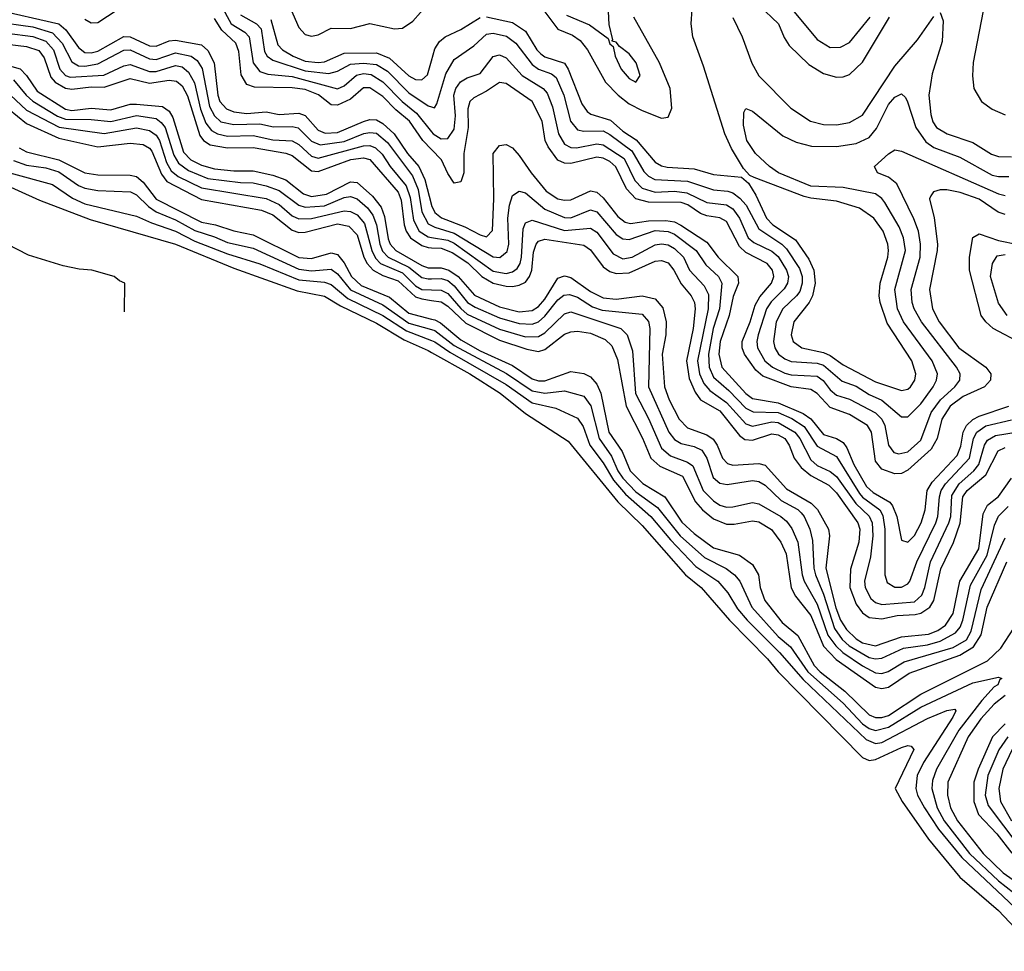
# Model space of a CAD drawing. Header units: inches. Extents: x 990535 to 1117859, y 769386 to 892122.
# Tile 7 of 256: x 1028729 to 1031767, y 842768 to 845643. Entities that reach past the tile are written whole.
import ezdxf

# ---------------------------------------------------------------- set-up
doc = ezdxf.new("R2010")
doc.units = ezdxf.units.IN
doc.header["$MEASUREMENT"] = 0
doc.layers.add('B0824', color=7, linetype='Continuous')
doc.layers.add('B0834', color=7, linetype='Continuous')

msp = doc.modelspace()

# ---------------------------------------------------------------- linework, layer by layer
at = {"layer": 'B0824', "color": 5}
for points, elevation in [([(1029550, 845711.5), (1029590, 845618.5), (1029610, 845597.5), (1029630, 845591.9), (1029650, 845596.1), (1029690, 845616.3), (1029750, 845616), (1029810, 845631), (1029885.9, 845614.1), (1029910, 845616.5), (1029941.8, 845638.2), (1029990, 845691.3)], 2520), ([(1028650, 845675.3), (1028850, 845630), (1028871.2, 845611.2), (1028910, 845556.8), (1028930, 845541.5), (1028950, 845540.1), (1028970, 845545.7), (1029050, 845591.3), (1029070, 845590.2), (1029130, 845561.8), (1029150, 845561), (1029190, 845577.1), (1029210, 845579.1), (1029290, 845564.8), (1029310, 845547.6), (1029329.6, 845510), (1029340.2, 845410), (1029346.9, 845390), (1029367.5, 845367.5), (1029390, 845358.2), (1029430, 845353.5), (1029490, 845357.9), (1029530, 845350.5), (1029590, 845354.1), (1029610, 845347.5), (1029650, 845302.1), (1029672.1, 845292.1), (1029710, 845294.5), (1029790, 845328.1), (1029810, 845334.6), (1029830, 845334), (1029850, 845322.3), (1029884.4, 845290), (1029926.2, 845230), (1029960.6, 845190), (1029979.2, 845150), (1029999.4, 845070), (1030000, 845068.8)], 2380), ([(1029030, 845671.7), (1028970, 845632.8), (1028950, 845631.9), (1028930, 845643)], 2420), ([(1029350, 845688.2), (1029381.9, 845630), (1029424.1, 845604.1), (1029437.5, 845590), (1029449.7, 845509.7), (1029470, 845483.2), (1029494.3, 845474.3), (1029570, 845467.2), (1029710, 845429.8), (1029730, 845438.9), (1029768.2, 845471.8), (1029790, 845476.7), (1029813.7, 845473.7), (1029850, 845450.7), (1029909.3, 845390), (1029953.9, 845353.9), (1030000, 845296.7)], 2440), ([(1028650, 845637.4), (1028770, 845620.8), (1028830, 845602.2), (1028860.5, 845570), (1028890, 845513), (1028910, 845500.8), (1028930, 845499.1), (1028970, 845506.2), (1029050, 845548.7), (1029070, 845549.6), (1029130, 845521.6), (1029150, 845520.3), (1029210, 845540.6), (1029258.1, 845530), (1029276.5, 845516.5), (1029291.9, 845491.9), (1029314.9, 845374.9), (1029330, 845345.9), (1029350, 845327.8), (1029390, 845319.4), (1029470, 845321.2), (1029512.1, 845312.1), (1029570, 845312.7), (1029588.9, 845308.9), (1029630, 845268.3), (1029656.4, 845256.4), (1029730, 845266.4), (1029791.2, 845291.2), (1029810, 845294.9), (1029830, 845292.1), (1029864, 845264), (1029940.8, 845160.8), (1029958.4, 845118.4), (1029970.2, 845050), (1029990, 845013.2), (1030000, 845007.8)], 2360), ([(1030000, 845242.2), (1029973.5, 845270), (1029932.2, 845330), (1029890, 845364.5), (1029850, 845405.7), (1029810, 845432.9), (1029790, 845432.5), (1029750, 845397.1), (1029710, 845378.9), (1029690, 845379.6), (1029651.1, 845411.1), (1029610, 845426.9), (1029570, 845432.4), (1029454, 845434), (1029430, 845442.7), (1029412.2, 845472.2), (1029404.9, 845544.9), (1029396.4, 845570), (1029352.8, 845610), (1029330, 845645.9)], 2420), ([(1029410, 845657.6), (1029460.1, 845630), (1029474.4, 845614.4), (1029484.5, 845544.6), (1029492.3, 845530), (1029510, 845517.5), (1029610, 845485.1), (1029683.3, 845476.7), (1029710, 845483.4), (1029750, 845505.4), (1029790, 845508.8), (1029830, 845504.2), (1029863.6, 845483.6), (1029930, 845417.3), (1029990, 845376.7), (1030000, 845373.8)], 2460), ([(1029503.8, 845643.8), (1029525.6, 845565.6), (1029540.2, 845550), (1029573, 845530), (1029610, 845514.7), (1029650, 845510.9), (1029670, 845513.1), (1029730, 845539.7), (1029830, 845540.9), (1029870, 845524.1), (1029930, 845469.2), (1029950, 845458.5), (1029970, 845456.8), (1029987.8, 845472.2), (1030000, 845516.2)], 2480), ([(1028690, 845601.3), (1028770, 845591.1), (1028810, 845576.2), (1028833.4, 845550), (1028852.7, 845490), (1028870, 845470.3), (1028884.9, 845464.9), (1028988.3, 845471.7), (1029050, 845500.2), (1029070, 845504.4), (1029130, 845483.2), (1029150, 845482.8), (1029210, 845500.9), (1029230, 845497.5), (1029250, 845481.1), (1029268, 845448.1), (1029286.6, 845366.6), (1029303.5, 845323.5), (1029321.1, 845301.1), (1029339.3, 845290), (1029370, 845283.3), (1029450, 845284.8), (1029510, 845271.6), (1029570, 845268.9), (1029590, 845257.8), (1029630, 845221.2), (1029650, 845215.4), (1029790, 845253.6), (1029810, 845254.4), (1029827.2, 845247.2), (1029847.7, 845227.7), (1029872.5, 845190), (1029921.9, 845130), (1029934.3, 845094.3), (1029944.1, 845024.1), (1029961.9, 844990), (1029990, 844972.6), (1030000, 844970.9)], 2340), ([(1028690, 845566.7), (1028750, 845560.2), (1028787.9, 845547.9), (1028804.7, 845524.7), (1028825.5, 845465.5), (1028838.7, 845450), (1028870, 845431.6), (1028890, 845428.2), (1028950, 845435.9), (1028990, 845434.8), (1029070, 845460.7), (1029130, 845447.3), (1029190, 845455.8), (1029212.7, 845452.7), (1029230, 845438.5), (1029247.3, 845407.3), (1029284.8, 845284.8), (1029295.9, 845270), (1029316.9, 845256.9), (1029370, 845247.2), (1029450, 845248.6), (1029550.5, 845230.5), (1029570, 845224.1), (1029630, 845176.6), (1029650, 845174), (1029750.8, 845210.8), (1029790, 845216.3), (1029810, 845210.9), (1029896.5, 845110), (1029906, 845086), (1029915.5, 845010), (1029921.8, 844990), (1029934.8, 844970), (1029970, 844946.2), (1029990, 844939.6), (1030000, 844939)], 2320), ([(1028690, 845502.4), (1028730, 845491.3), (1028750, 845470.4), (1028782.5, 845422.5), (1028870, 845366.6), (1028890, 845362.6), (1028950, 845369.9), (1029010, 845364.9), (1029070, 845381.5), (1029090, 845382.4), (1029170, 845375), (1029190, 845360.5), (1029201.3, 845341.3), (1029234.3, 845234.3), (1029257.6, 845210), (1029290, 845193.4), (1029330, 845182.4), (1029390, 845176.4), (1029450, 845176.6), (1029510, 845163.2), (1029550, 845148.7), (1029605.1, 845105.1), (1029630, 845097.5), (1029676, 845104), (1029750, 845142.7), (1029770, 845139.8), (1029817.6, 845097.6), (1029844.6, 845064.6), (1029855.2, 845035.2), (1029866.2, 844966.2), (1029872.7, 844950), (1029889.4, 844930), (1029970, 844883.8), (1029990, 844877.4), (1030000, 844877.3)], 2280), ([(1028710, 845456.8), (1028748.5, 845410), (1028770, 845391.3), (1028845.4, 845345.4), (1028870, 845335.8), (1028950, 845334.7), (1029010, 845328.2), (1029090, 845346.6), (1029150, 845337.4), (1029165.9, 845325.9), (1029177.5, 845310), (1029204.3, 845224.3), (1029219.6, 845199.6), (1029250, 845177.5), (1029310, 845152.6), (1029410, 845139.9), (1029450, 845139.1), (1029490, 845129.7), (1029530, 845115.3), (1029590, 845070.5), (1029610, 845064.2), (1029670, 845068.2), (1029730, 845094), (1029750, 845097.3), (1029770, 845090.3), (1029802.2, 845062.2), (1029819.3, 845039.3), (1029830, 845010.1), (1029840, 844950), (1029848.8, 844928.8), (1029866, 844910), (1029930, 844879), (1029970, 844846.7), (1029990, 844842.8), (1030000, 844843.1)], 2260), ([(1028684.7, 845424.7), (1028750, 845364), (1028850.6, 845310.6), (1028990, 845291), (1029090, 845308.9), (1029130, 845301.1), (1029150, 845286.8), (1029160.6, 845270), (1029182.1, 845202.1), (1029196.2, 845176.2), (1029218.5, 845158.5), (1029290, 845124.2), (1029490, 845091), (1029530, 845072.8), (1029570, 845037.9), (1029590, 845028.4), (1029629.4, 845029.4), (1029730, 845052.7), (1029750, 845051.2), (1029770, 845040.2), (1029793.6, 845013.7), (1029815.4, 844930), (1029826.8, 844906.8), (1029842.9, 844890), (1029910, 844861), (1029950, 844821.5), (1029969.8, 844809.8), (1030000, 844808.9)], 2240), ([(1028665.9, 845390), (1028750, 845322.5), (1028850, 845277.3), (1028970, 845250.3), (1029070, 845261.8), (1029110, 845258), (1029130, 845246.6), (1029137.1, 845237.1), (1029166.2, 845166.2), (1029183.6, 845143.6), (1029290, 845087.9), (1029474.9, 845054.9), (1029510, 845040.3), (1029570, 844993.6), (1029590, 844986.2), (1029610, 844987), (1029710, 845012.3), (1029745.2, 845005.2), (1029770, 844978.8), (1029791, 844910), (1029801.3, 844890), (1029819.8, 844870), (1029850, 844853.5), (1029897.2, 844837.2), (1029950, 844787.9), (1029970, 844780.8), (1030000, 844776.3)], 2220), ([(1028727.4, 845247.4), (1028750, 845235.4), (1028850.1, 845210), (1028930, 845170.3), (1028970, 845164.1), (1029070, 845163.3), (1029090, 845159.2), (1029110, 845141.1), (1029150, 845089.2), (1029290, 845018.2), (1029332.9, 845010), (1029390, 844990.7), (1029450, 844979.2), (1029590, 844909), (1029630, 844906.1), (1029690, 844923.4), (1029710, 844918.2), (1029730, 844892.8), (1029752.6, 844850), (1029782.8, 844822.8), (1029870, 844786.2), (1029930, 844736.7), (1030000, 844718.6)], 2180), ([(1028710, 845208), (1028750, 845193.3), (1028810, 845185.3), (1028850, 845173.1), (1028910, 845131.5), (1028930, 845122.5), (1028970, 845115.4), (1029071.3, 845111.3), (1029090, 845102.1), (1029126.1, 845066.1), (1029149.8, 845049.8), (1029210, 845025.2), (1029270, 844992.3), (1029330, 844973.1), (1029370, 844954.8), (1029450, 844937.1), (1029590, 844873.2), (1029630, 844868.1), (1029690, 844873), (1029710, 844858.5), (1029750, 844809.5), (1029850, 844762.3), (1029930, 844706.4), (1030000, 844686.1)], 2160), ([(1028603, 845170), (1028790, 845085.6), (1028946.4, 845026.4), (1029210, 844950.3), (1029390, 844875.5), (1029585.8, 844805.8), (1029670, 844789.5), (1029719.4, 844759.4), (1029830, 844706), (1029915.2, 844655.2), (1029990, 844621.7), (1030000, 844616.1)], 2120), ([(1028698.2, 845170), (1028830, 845134.3), (1028892.4, 845092.4), (1028930, 845074.9), (1029090, 845036.8), (1029135.7, 845015.7), (1029210, 844990.2), (1029270, 844959.1), (1029370, 844920), (1029470, 844889.1), (1029590, 844839.5), (1029670, 844832.9), (1029690, 844825.4), (1029742, 844782), (1029849.9, 844730.1), (1029923, 844683), (1030000, 844652.4)], 2140), ([(1029052.8, 844741.4), (1029054, 844830), (1029036.8, 844836.8), (1029021, 844850), (1028952, 844870), (1028912.8, 844872.8), (1028863.4, 844883.4), (1028756.2, 844916.2), (1028690.8, 844950)], 2080)]:
    msp.add_lwpolyline(points, dxfattribs=dict(at, elevation=elevation))
at = {"layer": 'B0834', "color": 5}
for points, elevation in [([(1030416.5, 845656.5), (1030487.3, 845627.3), (1030545.1, 845585.1), (1030550, 845568.5), (1030560, 845560), (1030566.4, 845530), (1030585.5, 845490), (1030610, 845461), (1030630, 845450.3), (1030643.5, 845470), (1030631.9, 845510), (1030610, 845537.8), (1030580, 845560), (1030570, 845573.3), (1030556.4, 845576.4), (1030559.1, 845580.9), (1030547.8, 845627.8), (1030536, 845870)], 2540), ([(1030170, 845651.8), (1030250, 845634.1), (1030290, 845606.8), (1030324.9, 845550), (1030337.4, 845537.4), (1030350, 845528.5), (1030410, 845508.3), (1030422, 845490), (1030463.5, 845383.5), (1030479.8, 845359.8), (1030491.3, 845351.3), (1030552.5, 845332.5), (1030590, 845298.2), (1030631.7, 845271.7), (1030690, 845202.6), (1030710, 845191.2), (1030727.6, 845187.6), (1030810, 845182.3), (1030870, 845165.3), (1030956.4, 845156.4), (1030978.2, 845138.2), (1031001.1, 845101.1), (1031034.1, 845030), (1031053.6, 845010), (1031123, 844963), (1031163.9, 844903.9), (1031179.4, 844870), (1031183.4, 844830), (1031175.9, 844790), (1031165.8, 844770), (1031118.1, 844710), (1031109.5, 844670), (1031115.8, 844650), (1031142.5, 844630), (1031210, 844615.2), (1031230, 844606.5), (1031270, 844577.8), (1031370, 844524.6), (1031450, 844498.6), (1031470, 844502.6), (1031478.2, 844510), (1031491.4, 844530), (1031494.8, 844550), (1031482.5, 844590), (1031406.1, 844706.1), (1031384, 844770), (1031381, 844790), (1031384.6, 844830), (1031408.3, 844910), (1031410.2, 844930), (1031408.3, 844950), (1031393.9, 844990), (1031364.6, 845030), (1031320.9, 845060.9), (1031250, 845082.9), (1031170, 845091.5), (1031150, 845097.5), (1030995.2, 845155.2), (1030981.7, 845161.7), (1030963.1, 845183.1), (1030925.6, 845245.6), (1030905, 845290), (1030839.3, 845499.3), (1030805.9, 845590), (1030801, 845630), (1030804.5, 845675.5)], 2480), ([(1030350, 845667), (1030390, 845613), (1030435, 845595), (1030458.8, 845578.8), (1030481.2, 845550), (1030537.2, 845450), (1030575.6, 845410), (1030610, 845383.5), (1030650, 845362.1), (1030710, 845339), (1030730, 845342), (1030741.2, 845370), (1030735.9, 845430), (1030703.2, 845510), (1030624.7, 845650)], 2520), ([(1031010, 845687.3), (1031070.3, 845630.3), (1031087.7, 845587.7), (1031103.1, 845563.1), (1031164.7, 845504.7), (1031210, 845476.3), (1031250, 845465), (1031270, 845466.6), (1031290, 845473.6), (1031330, 845511.5), (1031412.9, 845650)], 2520), ([(1031113.6, 845673.6), (1031190, 845581.8), (1031230, 845557.1), (1031262.4, 845557.6), (1031290, 845571.8), (1031353.1, 845650)], 2540), ([(1031702.7, 845670), (1031670.9, 845510.9), (1031669.3, 845469.3), (1031673.8, 845430), (1031697.2, 845390), (1031730, 845366.3), (1031770, 845348.9)], 2520), ([(1030000, 845516.2), (1030010, 845552.3), (1030024.3, 845575.7), (1030042.5, 845590), (1030090, 845612.4), (1030150.5, 845649.5)], 2480), ([(1030930, 845649.5), (1030958.8, 845590), (1030988.1, 845508.1), (1031010, 845469.6), (1031109.2, 845369.2), (1031169.8, 845329.8), (1031210, 845319.5), (1031250, 845317.9), (1031290, 845325.6), (1031330, 845348.4), (1031430, 845499.2), (1031499.3, 845580.7), (1031550, 845652.5)], 2480), ([(1031570, 845664.9), (1031578.7, 845638.7), (1031575.6, 845575.6), (1031544.8, 845475.2), (1031534.6, 845410), (1031540.8, 845350), (1031547.3, 845327.3), (1031558.6, 845310), (1031590.8, 845290.8), (1031670, 845263.4), (1031728.1, 845228.1), (1031750, 845220.4), (1031790, 845219.8)], 2480), ([(1030000, 845373.8), (1030008.8, 845371.2), (1030016.6, 845383.4), (1030044.3, 845475.7), (1030070, 845519.4), (1030130, 845561.9), (1030170, 845597.9), (1030190, 845601.6), (1030231.4, 845591.4), (1030260.4, 845570), (1030310, 845504.1), (1030330.4, 845490.4), (1030370, 845475.8), (1030384.4, 845464.4), (1030407.8, 845410), (1030429.1, 845329.1), (1030450, 845302.9), (1030470, 845298.8), (1030530, 845299.2), (1030550, 845288.3), (1030617.9, 845237.9), (1030654.6, 845174.6), (1030670, 845159.3), (1030689.4, 845149.4), (1030790, 845144), (1030870, 845117.5), (1030913.8, 845113.8), (1030930, 845108.1), (1030951.6, 845091.6), (1030970.5, 845070), (1031010, 844997.3), (1031080.9, 844950), (1031095.6, 844935.6), (1031135.3, 844875.3), (1031143.5, 844850), (1031143.8, 844830), (1031136, 844804), (1031126.7, 844790), (1031083.9, 844750), (1031063.2, 844710), (1031055.1, 844650), (1031059.6, 844630), (1031070.8, 844610.8), (1031090, 844595.6), (1031110, 844587.9), (1031190, 844582.6), (1031210, 844576.3), (1031267.5, 844527.5), (1031310, 844511.3), (1031350, 844486.1), (1031390, 844468.2), (1031450, 844417.1), (1031470, 844416.6), (1031510, 844457.1), (1031547.8, 844510), (1031558.7, 844530), (1031561.2, 844550), (1031544.9, 844590), (1031456.2, 844710), (1031437.8, 844750), (1031429.2, 844810), (1031462.4, 844930), (1031456.4, 844970), (1031443, 845003), (1031399, 845079), (1031390, 845091.2), (1031370, 845105.1), (1031270, 845124.8), (1031170, 845128.7), (1031070.4, 845170), (1031042.5, 845190), (1030999.9, 845230), (1030972.8, 845270), (1030962.8, 845317.2), (1030963.6, 845356.4), (1030970, 845368.2), (1030990, 845360.2), (1031084.5, 845284.5), (1031124.8, 845264.8), (1031172.9, 845252.9), (1031250, 845251.3), (1031310, 845261), (1031350, 845279.5), (1031372.7, 845307.3), (1031410, 845381), (1031430, 845403.7), (1031450, 845414), (1031462.7, 845402.7), (1031468.7, 845388.7), (1031494.3, 845310), (1031525.5, 845265.5), (1031550, 845248.2), (1031630, 845218.5), (1031730, 845163.2), (1031750, 845158.3), (1031781.1, 845158.9)], 2460), ([(1030000, 845296.7), (1030005.4, 845290), (1030030, 845275.2), (1030050, 845276), (1030070, 845305.2), (1030073.9, 845346.1), (1030069.1, 845410), (1030075.3, 845430), (1030089.4, 845450.6), (1030110, 845462.9), (1030150, 845476.9), (1030190, 845529.6), (1030210, 845534.4), (1030230, 845524.6), (1030279.2, 845470), (1030344.9, 845430), (1030356.4, 845416.4), (1030373.3, 845373.3), (1030391.3, 845290), (1030410, 845258.3), (1030430, 845248.3), (1030447.4, 845247.4), (1030510, 845259.7), (1030530, 845256.6), (1030594.7, 845214.7), (1030626.9, 845146.9), (1030650, 845123.1), (1030690, 845110.8), (1030750, 845113.1), (1030788.3, 845108.3), (1030850, 845078.4), (1030910, 845071.4), (1030930, 845059), (1030950.6, 845030.6), (1030976.7, 844970), (1030994.8, 844954.8), (1031050, 844928.5), (1031070, 844911.8), (1031095.8, 844870), (1031101.3, 844850), (1031098.8, 844830), (1031087.8, 844812.2), (1031047.7, 844772.3), (1031033.8, 844750), (1031008, 844670), (1031003.6, 844650), (1031006, 844630), (1031028.8, 844590), (1031052.3, 844570), (1031090, 844552), (1031110, 844546.8), (1031190, 844542.2), (1031208.9, 844528.9), (1031230, 844500.2), (1031250, 844483.5), (1031290, 844471.3), (1031370, 844429.2), (1031389.8, 844410), (1031398.9, 844390), (1031410, 844329.4), (1031426.6, 844306.6), (1031442.4, 844302.4), (1031470, 844309.5), (1031510, 844345.6), (1031542, 844430), (1031570.1, 844469.9), (1031615.3, 844510), (1031629.9, 844530), (1031631.2, 844550), (1031620.1, 844570), (1031512.1, 844710), (1031489.1, 844750), (1031482.7, 844770), (1031479.6, 844810), (1031507.5, 844910), (1031509.2, 844950), (1031502.6, 844990), (1031488.5, 845028.5), (1031436.1, 845136.1), (1031410, 845157.1), (1031375.8, 845170), (1031367.3, 845190), (1031410, 845229.1), (1031430, 845240.7), (1031450, 845237.1), (1031750, 845104.8), (1031770, 845100.1)], 2440), ([(1031770, 845041.9), (1031748.2, 845048.2), (1031690, 845089.3), (1031630.8, 845109.2), (1031590, 845117.7), (1031570, 845117.3), (1031548.8, 845111.2), (1031540.8, 845099.2), (1031537.1, 845090), (1031551.2, 845031.2), (1031560.9, 844950), (1031560.8, 844930), (1031536.8, 844810), (1031546.1, 844750), (1031566.7, 844710), (1031626.7, 844630), (1031710.4, 844570), (1031726.2, 844550), (1031724.8, 844530), (1031706.1, 844510), (1031640.4, 844479.6), (1031600.6, 844450), (1031574.4, 844410), (1031560.5, 844350), (1031542.3, 844317.7), (1031470, 844252), (1031450, 844242.2), (1031430, 844240.8), (1031390, 844256), (1031370, 844280.1), (1031358, 844370), (1031345.5, 844390), (1031290, 844423.8), (1031230, 844446.3), (1031190, 844488.9), (1031170, 844501.2), (1031110, 844509.9), (1031022.7, 844542.7), (1031001, 844561), (1030966, 844610), (1030958.5, 844630), (1030958.8, 844650), (1030983.7, 844710), (1030998.4, 844761.6), (1031012.7, 844787.3), (1031049.1, 844830), (1031055.8, 844850), (1031051.7, 844870), (1031036.2, 844890), (1030970, 844924.4), (1030950, 844942.7), (1030910, 845020.1), (1030890, 845031.2), (1030850, 845037), (1030830, 845044.9), (1030790.9, 845070.9), (1030770, 845078.9), (1030670, 845079.7), (1030630, 845090), (1030601.1, 845121.1), (1030568.3, 845188.3), (1030550, 845204.9), (1030530, 845215), (1030510, 845218), (1030430, 845198.7), (1030410, 845199.6), (1030390, 845209.4), (1030359.7, 845250), (1030351.1, 845270), (1030341, 845330), (1030310.4, 845390), (1030230, 845446), (1030210, 845449.3), (1030170, 845421.7), (1030130, 845401.9), (1030118.3, 845390), (1030112.4, 845367.6), (1030112.9, 845310), (1030099.6, 845230), (1030099.8, 845170), (1030090, 845142.2), (1030070, 845137.7), (1030050, 845167.6), (1030030.8, 845210), (1030000, 845242.2)], 2420), ([(1030000, 845068.8), (1030010, 845048.1), (1030031, 845031), (1030103.1, 845003.1), (1030150, 844978.7), (1030170, 844972.5), (1030187.8, 844992.2), (1030191.7, 845090), (1030189.9, 845230), (1030210, 845254.4), (1030230, 845257.2), (1030250, 845246.8), (1030270, 845224), (1030307.2, 845170), (1030353.9, 845113.9), (1030389.5, 845090), (1030410, 845085.4), (1030430, 845087.2), (1030490, 845114.1), (1030510, 845110.7), (1030530, 845093.4), (1030575, 845035), (1030598, 845018), (1030614.1, 845014.1), (1030670, 845022.4), (1030723.3, 845023.3), (1030750, 845018.6), (1030768.8, 845008.8), (1030850, 844956.4), (1030884.1, 844910), (1030945.4, 844850), (1030947.2, 844830), (1030931.1, 844788.9), (1030918.1, 844730), (1030890.6, 844650), (1030886.2, 844610), (1030895.8, 844570), (1030970, 844488.6), (1030990, 844473.8), (1031070, 844460.1), (1031147.2, 844427.2), (1031170.7, 844410.7), (1031210, 844362.7), (1031250, 844350), (1031270, 844337.7), (1031281.9, 844321.9), (1031303.2, 844270), (1031342.3, 844202.3), (1031363.1, 844183.1), (1031414, 844154), (1031422.9, 844142.9), (1031435.9, 844110), (1031450, 844036.5), (1031470, 844030.8), (1031490, 844051.3), (1031511.1, 844090), (1031522.8, 844130), (1031529.8, 844190.2), (1031544.6, 844215.4), (1031622.2, 844297.8), (1031633.6, 844326.4), (1031640.9, 844370), (1031650.4, 844390), (1031670, 844408.4), (1031690, 844419), (1031781.6, 844450)], 2380), ([(1030000, 845007.8), (1030010, 845002.4), (1030070, 844984.4), (1030190, 844910.6), (1030211.1, 844908.9), (1030232.9, 844927.1), (1030238, 844950), (1030235.1, 845030), (1030240.2, 845070), (1030250, 845099.7), (1030270, 845113.7), (1030290, 845108.4), (1030350, 845057.8), (1030410, 845032.1), (1030430, 845031.5), (1030490, 845056.4), (1030510, 845049.8), (1030570, 844979.6), (1030590, 844966.6), (1030610, 844964.3), (1030690, 844992.4), (1030730, 844989.4), (1030750, 844980.7), (1030816.5, 844930), (1030846.3, 844886.3), (1030885.7, 844850), (1030896.1, 844830), (1030888.2, 844750), (1030869.1, 844690), (1030854.4, 844610), (1030856.9, 844570), (1030870, 844539), (1030917.9, 844497.9), (1030970, 844443.5), (1030992.4, 844432.4), (1031070, 844430.8), (1031111.7, 844411.7), (1031150, 844387), (1031190, 844326.3), (1031250, 844294.7), (1031320.9, 844180.9), (1031330, 844169.6), (1031383.8, 844130), (1031393.1, 844113.1), (1031398.8, 844070), (1031399.2, 843930), (1031406.2, 843906.2), (1031430, 843891.9), (1031450, 843891.8), (1031470, 843901.8), (1031476.2, 843910), (1031497.8, 843970), (1031555.9, 844090), (1031562.5, 844110), (1031567, 844170), (1031573, 844190), (1031586.2, 844210), (1031659.7, 844290), (1031672.6, 844350), (1031683, 844370), (1031710.7, 844389.3), (1031790, 844408.1)], 2360), ([(1030000, 844970.9), (1030050, 844962.8), (1030070, 844953), (1030190, 844867), (1030230, 844859.8), (1030250, 844864.1), (1030264.7, 844875.3), (1030273.6, 844890), (1030277.5, 844910), (1030282.6, 844997.5), (1030290, 845015.8), (1030310, 845024.2), (1030410, 844992.3), (1030490, 844999.8), (1030510, 844987.4), (1030560.3, 844920.3), (1030590, 844905.1), (1030618.6, 844910), (1030690, 844948.1), (1030710, 844950.7), (1030730, 844947.4), (1030750, 844937), (1030777.6, 844910), (1030796.1, 844870), (1030841.5, 844821.5), (1030854.4, 844794.4), (1030854.1, 844750), (1030820.8, 844590), (1030826.6, 844550), (1030840.1, 844520.1), (1030858.3, 844498.3), (1030910, 844461.4), (1030970, 844396), (1030990, 844388.3), (1031050, 844401.4), (1031070, 844399.3), (1031120.7, 844370), (1031136.2, 844350), (1031170, 844284.7), (1031190, 844266.8), (1031230, 844248.6), (1031250, 844233), (1031309.3, 844149.3), (1031350.4, 844110.4), (1031359.7, 844090), (1031361.7, 844050), (1031355, 843985), (1031336.5, 843910), (1031337.9, 843890), (1031356.1, 843856.1), (1031370, 843844.5), (1031390, 843837.8), (1031490, 843846.5), (1031513.4, 843866.6), (1031522.5, 843890), (1031539.7, 843970), (1031596.8, 844090), (1031602.6, 844110), (1031605.6, 844174.4), (1031628.1, 844210), (1031673.3, 844250), (1031689.3, 844270), (1031706.7, 844330), (1031715.2, 844344.8), (1031740.8, 844359.2), (1031810, 844370.3)], 2340), ([(1031822.3, 844642.3), (1031733.1, 844690), (1031710.4, 844710), (1031696.2, 844730), (1031660.1, 844870), (1031660.1, 844910), (1031670, 844970.2), (1031690, 844982), (1031750, 844961.2), (1031810, 844949)], 2380), ([(1030000, 844939), (1030030, 844937.2), (1030064.1, 844924.1), (1030112.3, 844892.3), (1030155.1, 844850), (1030190, 844829.5), (1030230, 844819.9), (1030250, 844819.8), (1030270, 844823.1), (1030290, 844833), (1030302.5, 844850), (1030309.2, 844870), (1030314.7, 844925.3), (1030322.6, 844950), (1030330, 844959.5), (1030350, 844965.3), (1030470, 844946.5), (1030490, 844932.5), (1030530, 844879.9), (1030550, 844865.8), (1030570, 844859.6), (1030610, 844861.6), (1030690, 844897.3), (1030710, 844899.6), (1030730, 844892.6), (1030747.8, 844870), (1030770, 844827.6), (1030801.6, 844790), (1030811, 844770), (1030813.3, 844750), (1030807.7, 844690), (1030787.2, 844590), (1030795.1, 844535.1), (1030813, 844493), (1030830.1, 844470), (1030890, 844436), (1030950, 844359.3), (1030967.2, 844347.2), (1030990, 844345.6), (1031050, 844364.2), (1031070, 844361.9), (1031090, 844350.3), (1031103.7, 844330), (1031119.1, 844290), (1031140.7, 844260.7), (1031170, 844235.9), (1031225.9, 844205.9), (1031250, 844182.1), (1031315, 844090), (1031321.7, 844070), (1031318.9, 844030), (1031293.2, 843946.8), (1031291.1, 843890), (1031310, 843838.9), (1031330, 843812.7), (1031350, 843798.3), (1031390, 843793.4), (1031436.5, 843803.5), (1031492.7, 843807.3), (1031510, 843811.3), (1031537.6, 843830), (1031550, 843850.1), (1031571.7, 843948.3), (1031610.6, 844029.4), (1031631, 844089), (1031639.5, 844170), (1031652.5, 844190), (1031710, 844238.4), (1031748.1, 844311.9), (1031770, 844322.8)], 2320), ([(1031776.6, 844730), (1031750, 844767.7), (1031725.3, 844850), (1031731.3, 844890), (1031745.8, 844914.2), (1031770, 844918.3)], 2360), ([(1030000, 844877.3), (1030030, 844877.1), (1030052.9, 844870), (1030082.2, 844850), (1030132.7, 844792.7), (1030210, 844756.4), (1030270, 844741.5), (1030310, 844745.4), (1030330, 844757.9), (1030350, 844780.3), (1030390, 844844.6), (1030410, 844852.6), (1030430, 844846.8), (1030490, 844803.5), (1030530, 844784.2), (1030570, 844780), (1030650, 844790), (1030690, 844781.2), (1030713.4, 844753.4), (1030724.4, 844710), (1030722.6, 844670), (1030711.6, 844610), (1030719.2, 844510), (1030733.6, 844470), (1030763.8, 844410), (1030790, 844383.2), (1030850, 844361.1), (1030868.6, 844348.6), (1030881.4, 844330), (1030898.1, 844290), (1030913.2, 844273.2), (1030930, 844267.6), (1031010, 844273.3), (1031030, 844267.8), (1031095, 844195), (1031171, 844151), (1031191.5, 844131.5), (1031224.7, 844070), (1031227.9, 844050), (1031217.1, 843950), (1031247.2, 843827.2), (1031262.3, 843790), (1031280.5, 843760.5), (1031310, 843731.5), (1031330, 843719.8), (1031370, 843710.9), (1031450, 843738.5), (1031533.8, 843746.2), (1031562.7, 843757.3), (1031586.3, 843773.7), (1031609.8, 843810.2), (1031630, 843910), (1031689, 844010), (1031702.7, 844117.3), (1031716, 844144), (1031750, 844170.9), (1031790, 844228)], 2280), ([(1030000, 844843.1), (1030030, 844844.2), (1030050, 844837.4), (1030070, 844821.8), (1030111.1, 844770), (1030135.1, 844755.1), (1030210, 844722.8), (1030270, 844704.7), (1030310, 844702.8), (1030330, 844710.7), (1030350, 844727.3), (1030390, 844777.8), (1030407.9, 844792.1), (1030425.3, 844794.7), (1030450, 844785.9), (1030497, 844757), (1030526.4, 844746.4), (1030650, 844734.2), (1030670, 844711), (1030674.1, 844690), (1030669.8, 844510), (1030732.4, 844370), (1030750, 844347.1), (1030770, 844335.2), (1030810, 844325.3), (1030834.1, 844314.1), (1030849.3, 844290), (1030868.6, 844230), (1030890, 844212.8), (1030911.8, 844208.2), (1030990, 844220.6), (1031010, 844217.5), (1031030, 844206.4), (1031078.7, 844158.7), (1031130, 844131.6), (1031141, 844121), (1031150.3, 844110), (1031167.7, 844070), (1031175.2, 844035.2), (1031179.6, 843950), (1031184.4, 843930), (1031209.9, 843869.9), (1031243.9, 843763.9), (1031266.7, 843730), (1031288.5, 843710), (1031350, 843674.7), (1031370, 843670.4), (1031390, 843672.5), (1031456.8, 843703.2), (1031530, 843713.5), (1031570, 843724.6), (1031617.3, 843750), (1031631.5, 843768.5), (1031639.8, 843790), (1031662.7, 843897.3), (1031714.7, 843990), (1031737, 844083), (1031749.5, 844110.5), (1031779.4, 844140.6)], 2260), ([(1030000, 844808.9), (1030030, 844808), (1030050, 844798), (1030090, 844751.1), (1030110, 844734.4), (1030210, 844687.8), (1030290, 844664.3), (1030330, 844664.8), (1030350, 844676.3), (1030410, 844734.5), (1030430, 844741.6), (1030584.3, 844690), (1030603.5, 844670), (1030620.3, 844620.3), (1030629.3, 844489.3), (1030670, 844411.5), (1030710, 844320.1), (1030737.1, 844297.1), (1030790, 844277.7), (1030806.2, 844266.2), (1030838.6, 844190), (1030870, 844157.4), (1030890, 844144.5), (1030910, 844138.8), (1030930, 844139.3), (1030990, 844152.3), (1031010, 844148.7), (1031078.3, 844110), (1031095.6, 844095.6), (1031112.1, 844072.1), (1031129.9, 844029.9), (1031143.2, 843930), (1031149.6, 843910), (1031190, 843839.3), (1031223.3, 843743.3), (1031247.2, 843710), (1031269.6, 843689.6), (1031330, 843648.4), (1031370, 843627.2), (1031390, 843625), (1031408.8, 843631.2), (1031458.6, 843661.4), (1031610, 843704.8), (1031650.7, 843729.3), (1031664.8, 843755.2), (1031696.2, 843883.8), (1031770, 844044)], 2240), ([(1030000, 844776.3), (1030030, 844771.8), (1030050, 844758.7), (1030105.7, 844705.7), (1030210, 844654.2), (1030294.3, 844625.7), (1030330, 844619.1), (1030350, 844624.9), (1030410, 844672.4), (1030430, 844679.5), (1030450, 844681.3), (1030490, 844674.9), (1030536.2, 844656.2), (1030556.2, 844636.2), (1030573.8, 844593.8), (1030600.5, 844450), (1030651.4, 844351.4), (1030676.4, 844290), (1030704.8, 844264.8), (1030774.3, 844234.3), (1030814.7, 844154.7), (1030836.2, 844130), (1030870, 844102.7), (1030910, 844086.3), (1030933.9, 844086.1), (1030990, 844096.2), (1031010, 844093), (1031049.2, 844069.2), (1031077.9, 844030), (1031094.6, 843994.6), (1031110, 843889), (1031123.5, 843863.5), (1031170, 843803.9), (1031209.4, 843709.4), (1031248.7, 843668.7), (1031370, 843583.3), (1031390, 843579.1), (1031410, 843582.6), (1031473.8, 843626.2), (1031630, 843681.7), (1031672.6, 843707.4), (1031695.6, 843744.4), (1031714.4, 843830), (1031775.5, 843970)], 2220), ([(1030000, 844718.6), (1030010, 844716), (1030027.3, 844707.3), (1030090, 844654.7), (1030150, 844620.8), (1030250, 844575.4), (1030310, 844534.7), (1030330, 844528.2), (1030350, 844528.5), (1030430, 844557), (1030470, 844550.4), (1030490, 844540.8), (1030510, 844517.7), (1030522.3, 844490), (1030546.9, 844370), (1030588, 844310), (1030612.7, 844250), (1030651.6, 844211.5), (1030719.5, 844170), (1030772.4, 844092.4), (1030810, 844056.6), (1030870, 844013.1), (1030950.7, 843990.7), (1030990, 843961.3), (1031009.4, 843930), (1031013.7, 843890), (1031028.5, 843850), (1031082.1, 843782.1), (1031130, 843742.6), (1031180.9, 843650), (1031199.4, 843630), (1031275.6, 843570), (1031350, 843497.9), (1031370, 843489.6), (1031390, 843489.7), (1031410, 843495.9), (1031510, 843561), (1031715.6, 843664.4), (1031756.8, 843703.2), (1031810, 843785.8)], 2180), ([(1030000, 844686.1), (1030010, 844683.2), (1030070, 844637.5), (1030231.2, 844551.2), (1030310, 844497.7), (1030350, 844490), (1030410, 844497.5), (1030470, 844480.6), (1030491.5, 844451.5), (1030517.7, 844350), (1030555.3, 844295.3), (1030575.1, 844250), (1030590, 844227.6), (1030630, 844186), (1030697.2, 844137.2), (1030767.3, 844050), (1030842.7, 843982.7), (1030909.5, 843949.5), (1030934.7, 843930), (1030951, 843910), (1030988.5, 843830), (1031070, 843738.9), (1031107.6, 843707.6), (1031161.5, 843630), (1031270, 843533.8), (1031330, 843469.8), (1031350, 843455.7), (1031370, 843448.7), (1031410, 843459), (1031510, 843521), (1031670, 843596.5), (1031750, 843613.6), (1031760.3, 843610), (1031753.5, 843606.5), (1031747.7, 843590), (1031736.3, 843583.7), (1031698.1, 843541.9), (1031627.2, 843450), (1031558.5, 843330), (1031545.6, 843294.4), (1031543.8, 843270), (1031560.1, 843210), (1031582.3, 843170), (1031659.9, 843070), (1031750, 842985.5), (1031820.8, 842930)], 2160), ([(1030000, 844652.4), (1030010, 844648.4), (1030056.7, 844616.7), (1030230, 844517.2), (1030310, 844460.1), (1030383.5, 844443.5), (1030450, 844412.9), (1030467.5, 844387.5), (1030488.5, 844330), (1030530, 844275.1), (1030561.9, 844221.9), (1030598.1, 844178.1), (1030676.7, 844110), (1030737.3, 844037.3), (1030815.1, 843955.1), (1030883.2, 843910), (1030914.1, 843874.1), (1030944.5, 843824.5), (1030973.6, 843790), (1031073.8, 843690), (1031146.5, 843606.5), (1031341.7, 843421.7), (1031370, 843409.5), (1031390, 843412), (1031530, 843486.4), (1031590, 843511.3), (1031614.6, 843514.6), (1031618, 843510), (1031608.4, 843490), (1031518.2, 843350), (1031498.5, 843310), (1031494.1, 843270), (1031499.6, 843250), (1031521, 843210), (1031564.7, 843144.7), (1031636.9, 843056.9), (1031910, 842799.2)], 2140), ([(1030000, 844616.1), (1030117.7, 844550), (1030211.9, 844490), (1030290, 844427.7), (1030421.5, 844341.5), (1030575.2, 844155.2), (1030650, 844082.1), (1030783.8, 843930), (1030831.8, 843890), (1030919, 843790), (1031036.4, 843670), (1031069.7, 843630), (1031330, 843366.1), (1031350, 843356.4), (1031370, 843360.1), (1031450, 843396.4), (1031470, 843403.1), (1031480.4, 843400.4), (1031488.8, 843390), (1031431.1, 843270), (1031451.8, 843230), (1031534, 843114), (1031630, 842996.1), (1031750, 842893.3), (1031867.7, 842767.7)], 2120), ([(1031770, 843557.1), (1031735.7, 843530), (1031694.9, 843485.1), (1031655.8, 843430), (1031592.8, 843290), (1031591.8, 843250), (1031601.6, 843210), (1031623, 843170), (1031702.6, 843070), (1031763.8, 843010), (1031850, 842948.9)], 2180), ([(1031770, 843469.3), (1031731.4, 843430), (1031686.7, 843330), (1031673.4, 843290), (1031673, 843230), (1031687.5, 843190), (1031744, 843130), (1031790.8, 843070.8)], 2220), ([(1031778.2, 843430), (1031750.4, 843389.6), (1031717.1, 843310), (1031708.9, 843250), (1031717.5, 843217.5), (1031812.3, 843092.3)], 2240), ([(1031792, 843390), (1031762.7, 843330), (1031751.1, 843270), (1031755.8, 843230), (1031789.9, 843170)], 2260)]:
    msp.add_lwpolyline(points, dxfattribs=dict(at, elevation=elevation))

doc.saveas('drawing.dxf')
